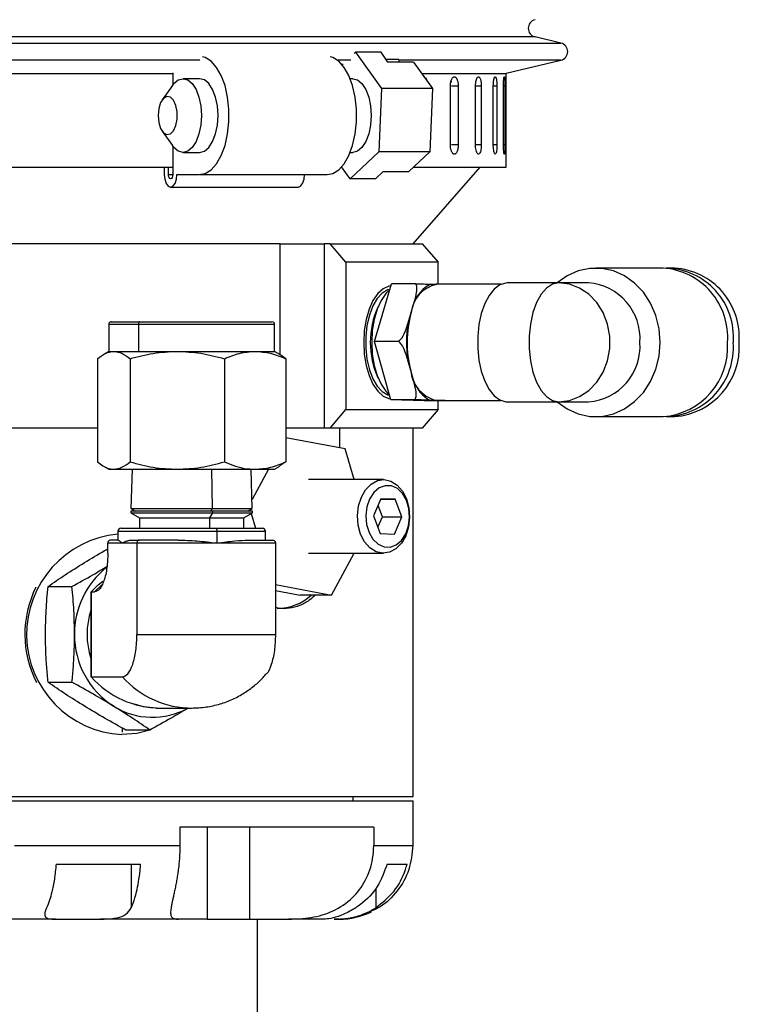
# Model space of a CAD drawing. Header units: inches. Extents: x 1.8 to 31.6, y 1.3 to 21.4.
# Tile 61 of 65: x 28.5 to 31, y 10.3 to 13.6. Entities that reach past the tile are written whole.
import ezdxf

# ---------------------------------------------------------------- set-up
doc = ezdxf.new("R2010")
doc.units = ezdxf.units.IN
doc.header["$MEASUREMENT"] = 0

msp = doc.modelspace()

# ---------------------------------------------------------------- linework, layer by layer
at = {"color": 7, "linetype": 'Continuous', "lineweight": 25}
for p, q in [((26.3748, 13.5371), (30.3783, 13.5371)), ((30.2905, 13.5579), (27.316, 13.5579)), ((30.3783, 13.5371), (30.2905, 13.5579)), ((29.6766, 13.5011), (29.6815, 13.5057)), ((29.6815, 13.5057), (29.7697, 13.3824)), ((29.7681, 13.5057), (29.6815, 13.5057)), ((29.7917, 13.4726), (29.7681, 13.5057)), ((29.1533, 13.4787), (27.2673, 13.4787)), ((29.6653, 13.4787), (29.6204, 13.4787)), ((29.6364, 13.4635), (29.6401, 13.467)), ((29.8285, 13.4812), (29.7856, 13.4812)), ((29.8783, 13.4726), (29.7917, 13.4726)), ((29.8285, 13.4812), (29.8281, 13.4726)), ((30.3783, 13.4787), (29.8284, 13.4787)), ((29.8783, 13.4726), (29.9429, 13.3824)), ((30.1921, 13.4346), (30.3783, 13.4787)), ((26.5628, 13.4342), (29.0613, 13.4342)), ((29.0613, 13.4355), (29.0613, 13.3947)), ((29.9058, 13.4342), (30.1903, 13.4342)), ((30.1921, 13.1162), (30.1921, 13.4346)), ((29.0602, 13.3933), (29.0256, 13.3443)), ((29.1526, 13.4162), (29.0963, 13.4162)), ((29.6722, 13.4162), (29.6637, 13.4162)), ((30.0084, 13.405), (30.0061, 13.405)), ((29.7697, 13.3824), (29.7604, 13.168)), ((29.9429, 13.3824), (29.7697, 13.3824)), ((29.9429, 13.3824), (29.9336, 13.168)), ((30.0033, 13.1912), (30.0033, 13.3912)), ((30.0299, 13.3912), (30.0074, 13.3912)), ((30.0299, 13.3912), (30.0299, 13.1912)), ((30.0886, 13.1912), (30.0886, 13.3912)), ((30.1082, 13.3912), (30.0886, 13.3912)), ((30.1082, 13.3912), (30.1082, 13.1912)), ((30.1489, 13.1912), (30.1489, 13.3912)), ((30.1613, 13.3912), (30.1489, 13.3912)), ((30.1613, 13.3912), (30.1613, 13.1912)), ((30.1834, 13.1912), (30.1834, 13.3912)), ((30.1884, 13.3912), (30.1834, 13.3912)), ((30.1884, 13.3912), (30.1884, 13.1912)), ((29.0256, 13.2382), (29.0602, 13.1892)), ((29.0613, 13.1877), (29.0613, 13.0913)), ((29.0963, 13.1662), (29.1526, 13.1662)), ((29.7604, 13.168), (29.6629, 13.0768)), ((29.6637, 13.1662), (29.6722, 13.1662)), ((29.9336, 13.168), (29.7604, 13.168)), ((29.9336, 13.168), (29.8623, 13.1012)), ((30.0299, 13.1912), (30.0074, 13.1912)), ((30.1082, 13.1912), (30.0886, 13.1912)), ((30.1613, 13.1912), (30.1489, 13.1912)), ((30.1884, 13.1912), (30.1834, 13.1912)), ((26.5611, 13.1162), (29.0613, 13.1162)), ((29.0326, 13.1162), (29.0326, 13.0913)), ((29.0467, 13.0913), (29.0467, 13.1162)), ((29.6629, 13.0768), (29.6344, 13.1166)), ((29.7495, 13.0768), (29.7757, 13.1012)), ((29.7757, 13.1012), (29.8623, 13.1012)), ((29.8766, 12.8562), (30.1046, 13.1162)), ((29.8783, 13.1162), (30.1921, 13.1162)), ((29.0467, 13.0913), (29.0613, 13.0913)), ((29.0754, 13.0913), (29.1503, 13.0913)), ((29.1526, 13.0912), (29.5856, 13.0912)), ((29.7495, 13.0768), (29.6629, 13.0768)), ((29.054, 13.0484), (29.487, 13.0484)), ((29.4257, 12.8562), (28.262, 12.8562)), ((29.4257, 12.8562), (29.5756, 12.8562)), ((29.4257, 12.4793), (29.4257, 12.8562)), ((29.5756, 12.8562), (29.5756, 12.2312)), ((29.5951, 12.8562), (29.5756, 12.8562)), ((29.6492, 12.7937), (29.5951, 12.8562)), ((29.5951, 12.8562), (29.9076, 12.8562)), ((29.9076, 12.8562), (29.9617, 12.7937)), ((29.9617, 12.7937), (29.6492, 12.7937)), ((29.6492, 12.7937), (29.6492, 12.2937)), ((29.9617, 12.7186), (29.9617, 12.7937)), ((30.7253, 12.7737), (30.4969, 12.7737)), ((30.7646, 12.7737), (30.7449, 12.7737)), ((29.7458, 12.5251), (29.804, 12.7202)), ((29.8864, 12.7202), (29.804, 12.7202)), ((29.9359, 12.7192), (29.9556, 12.7186)), ((30.1746, 12.7186), (29.9549, 12.7186)), ((30.3708, 12.7233), (30.1963, 12.7233)), ((30.4717, 12.7233), (30.3708, 12.7233)), ((29.8704, 12.6226), (29.8808, 12.6578)), ((29.8599, 12.5875), (29.8704, 12.6226)), ((28.8443, 12.5838), (28.8443, 12.4912)), ((28.8443, 12.5838), (28.9448, 12.5838)), ((28.9448, 12.5838), (28.9448, 12.4912)), ((28.9448, 12.5838), (29.4068, 12.5838)), ((29.4068, 12.4912), (29.4068, 12.5838)), ((29.8281, 12.5251), (29.7458, 12.5251)), ((29.8011, 12.3266), (29.7458, 12.5251)), ((28.8058, 12.4661), (28.8058, 12.1163)), ((28.8443, 12.4912), (28.8263, 12.4808)), ((28.8443, 12.4912), (28.8613, 12.4912)), ((28.8613, 12.4912), (28.9448, 12.4912)), ((28.9168, 12.4661), (28.9168, 12.1163)), ((28.9448, 12.4912), (29.0767, 12.4912)), ((29.0767, 12.4912), (29.341, 12.4912)), ((29.2367, 12.4661), (29.2367, 12.1163)), ((29.341, 12.4912), (29.4068, 12.4912)), ((29.4249, 12.4808), (29.4068, 12.4912)), ((29.4454, 12.4661), (29.4245, 12.4801)), ((29.4454, 12.4661), (29.4454, 12.1163)), ((29.8689, 12.4258), (29.8589, 12.4615)), ((29.8789, 12.3901), (29.8689, 12.4258)), ((29.8835, 12.3266), (29.8011, 12.3266)), ((29.9148, 12.3232), (29.8011, 12.3266)), ((29.9534, 12.3249), (29.933, 12.3255)), ((29.9739, 12.3243), (29.9534, 12.3249)), ((29.9549, 12.3249), (30.1746, 12.3249)), ((29.5951, 12.2312), (29.6492, 12.2937)), ((29.6492, 12.2937), (29.9617, 12.2937)), ((29.9617, 12.2937), (29.9076, 12.2312)), ((29.9971, 12.3232), (29.9148, 12.3232)), ((29.9617, 12.2937), (29.9617, 12.3232)), ((30.1963, 12.3201), (30.3708, 12.3201)), ((30.3708, 12.3201), (30.4717, 12.3201)), ((30.4969, 12.2698), (30.7253, 12.2698)), ((30.7449, 12.2698), (30.7646, 12.2698)), ((28.8058, 12.2312), (28.262, 12.2312)), ((29.5756, 12.2312), (29.4454, 12.2312)), ((29.5951, 12.2312), (29.5756, 12.2312)), ((29.9076, 12.2312), (29.5951, 12.2312)), ((29.6271, 12.2312), (29.6271, 12.1638)), ((29.8766, 10.9812), (29.8766, 12.2312)), ((29.6464, 12.1602), (29.4454, 12.1977)), ((29.6768, 12.0562), (29.6464, 12.1602)), ((28.8263, 12.1016), (28.8443, 12.0912)), ((28.8443, 12.0912), (28.8613, 12.0912)), ((28.8613, 12.0912), (29.0767, 12.0912)), ((28.924, 12.0912), (28.9198, 11.958)), ((29.0767, 12.0912), (29.341, 12.0912)), ((29.196, 11.958), (29.1945, 12.0912)), ((29.3313, 11.958), (29.3272, 12.0912)), ((29.3861, 12.0912), (29.3304, 11.9887)), ((29.341, 12.0912), (29.4068, 12.0912)), ((29.4068, 12.0912), (29.4249, 12.1016)), ((29.4454, 12.1163), (29.4245, 12.1024)), ((29.7766, 12.0562), (29.5221, 12.0562)), ((29.7678, 11.9912), (29.7426, 11.9331)), ((29.816, 11.9894), (29.7678, 11.9912)), ((28.9198, 11.958), (28.935, 11.9492)), ((28.9198, 11.958), (29.196, 11.958)), ((29.1908, 11.9492), (29.196, 11.958)), ((29.196, 11.958), (29.3313, 11.958)), ((29.3162, 11.9492), (29.3313, 11.958)), ((29.7727, 11.9295), (29.7578, 11.9682)), ((29.767, 11.9894), (29.816, 11.9894)), ((29.839, 11.9295), (29.816, 11.9894)), ((28.9196, 11.9492), (28.9194, 11.943)), ((28.9194, 11.943), (28.9485, 11.9262)), ((28.9194, 11.943), (29.1961, 11.943)), ((29.196, 11.9492), (28.9196, 11.9492)), ((28.9485, 11.9262), (28.9485, 11.8912)), ((28.9485, 11.9262), (29.1862, 11.9262)), ((29.1961, 11.943), (29.1862, 11.9262)), ((29.1862, 11.9262), (29.1862, 11.8912)), ((29.1862, 11.9262), (29.3027, 11.9262)), ((29.196, 11.9492), (29.1961, 11.943)), ((29.3316, 11.9492), (29.196, 11.9492)), ((29.1961, 11.943), (29.3318, 11.943)), ((29.3027, 11.9262), (29.3318, 11.943)), ((29.3027, 11.8912), (29.3027, 11.9262)), ((29.3241, 11.9538), (29.3255, 11.9492)), ((29.3279, 11.9408), (29.3425, 11.8912)), ((29.3318, 11.943), (29.3316, 11.9492)), ((29.7426, 11.9331), (29.7656, 11.8731)), ((29.7574, 11.8943), (29.7727, 11.9295)), ((29.7727, 11.9295), (29.839, 11.9295)), ((29.8138, 11.8713), (29.839, 11.9295)), ((28.8756, 11.8812), (28.8756, 11.8512)), ((28.8756, 11.8812), (29.2111, 11.8812)), ((29.2111, 11.8812), (29.2111, 11.8412)), ((29.2111, 11.8812), (29.3756, 11.8812)), ((29.3756, 11.8512), (29.3756, 11.8812)), ((29.7656, 11.8731), (29.8138, 11.8713)), ((28.8413, 11.8062), (28.8413, 11.8412)), ((28.8413, 11.8412), (28.8907, 11.8412)), ((28.8761, 11.8512), (28.8521, 11.8512)), ((28.8907, 11.8412), (28.94, 11.8412)), ((28.924, 11.8512), (28.948, 11.8512)), ((28.94, 11.8412), (29.2111, 11.8412)), ((28.94, 11.8412), (28.94, 11.5312)), ((29.2111, 11.8412), (29.4099, 11.8412)), ((29.4099, 11.8412), (29.4099, 11.5312)), ((29.5221, 11.8062), (29.7766, 11.8062)), ((29.6001, 11.6645), (29.6771, 11.8062)), ((28.6384, 11.6936), (28.7197, 11.6936)), ((29.4099, 11.7), (29.6001, 11.6645)), ((28.784, 11.6757), (28.784, 11.5485)), ((28.7846, 11.6756), (28.7846, 11.5312)), ((28.7846, 11.6756), (28.7966, 11.6756)), ((29.4099, 11.6802), (29.4941, 11.6645)), ((29.6001, 11.6645), (29.4941, 11.6645)), ((28.7846, 11.5312), (28.7843, 11.5485)), ((28.7843, 11.5139), (28.7846, 11.5312)), ((28.7846, 11.5312), (28.7846, 11.3869)), ((28.94, 11.5312), (29.4099, 11.5312)), ((28.784, 11.5139), (28.784, 11.3868)), ((28.6384, 11.3688), (28.7197, 11.3688)), ((28.7846, 11.3869), (28.8907, 11.3869)), ((29.0059, 11.2812), (29.0196, 11.2812)), ((29.0196, 11.2812), (29.1256, 11.2812)), ((28.8902, 11.2134), (28.8896, 11.1997)), ((28.984, 11.2065), (28.9027, 11.2065)), ((26.8766, 10.9812), (29.8766, 10.9812)), ((26.8766, 10.9662), (29.8766, 10.9662)), ((29.6741, 10.9662), (29.6741, 10.9812)), ((29.8766, 10.8772), (29.8766, 10.9662)), ((29.0857, 10.8772), (29.0857, 10.8152)), ((29.7433, 10.8772), (29.0857, 10.8772)), ((29.1786, 10.8772), (29.1786, 10.5652)), ((29.3214, 10.8772), (29.3214, 10.5652)), ((29.7433, 10.8772), (29.7433, 10.8152)), ((29.8766, 10.8772), (29.8758, 10.8772)), ((29.8758, 10.8772), (29.8758, 10.8152)), ((28.5248, 10.8152), (29.0857, 10.8152)), ((29.7433, 10.8152), (29.8758, 10.8152)), ((28.6656, 10.7522), (28.9526, 10.7522)), ((28.9207, 10.7522), (28.9207, 10.6036)), ((29.7886, 10.7522), (29.8564, 10.7522)), ((29.7499, 10.6704), (29.7499, 10.6036)), ((28.6645, 10.5652), (28.3675, 10.5652)), ((28.6645, 10.5652), (28.8156, 10.5652)), ((29.0809, 10.5652), (28.8156, 10.5652)), ((29.1786, 10.5652), (29.0809, 10.5652)), ((29.1786, 10.5652), (29.3214, 10.5652)), ((29.3214, 10.5652), (29.4545, 10.5652)), ((29.3491, 10.2092), (29.3491, 10.5652)), ((29.5739, 10.5652), (29.4545, 10.5652)), ((29.6266, 10.5652), (29.6096, 10.5652))]:
    msp.add_line(p, q, dxfattribs=at)
at = {"color": 7, "linetype": 'Continuous', "lineweight": 25, "flags": 128}
for points in [[(29.1503, 13.0913), (29.1715, 13.0948), (29.1918, 13.1072), (29.2103, 13.1278), (29.2262, 13.1558), (29.2389, 13.1899), (29.2476, 13.2286), (29.2521, 13.27), (29.2521, 13.3124), (29.2476, 13.3539), (29.2389, 13.3925), (29.2262, 13.4266), (29.2103, 13.4546), (29.1918, 13.4753), (29.1715, 13.4876), (29.162, 13.4903)], [(29.5856, 13.0912), (29.6045, 13.0948), (29.6248, 13.1072), (29.6433, 13.1278), (29.6592, 13.1558), (29.6718, 13.1899), (29.6806, 13.2286), (29.6851, 13.27), (29.6851, 13.3124), (29.6806, 13.3539), (29.6718, 13.3925), (29.6592, 13.4266), (29.6433, 13.4546), (29.6248, 13.4753), (29.6045, 13.4876), (29.595, 13.4903)], [(29.0602, 13.3933), (29.0651, 13.3995), (29.0801, 13.412), (29.0963, 13.4162), (29.1125, 13.412), (29.1276, 13.3995), (29.1405, 13.3796), (29.1505, 13.3537), (29.1567, 13.3236), (29.1588, 13.2912), (29.1567, 13.2589), (29.1505, 13.2287), (29.1405, 13.2028), (29.1276, 13.183), (29.1125, 13.1705), (29.0963, 13.1662), (29.0801, 13.1705), (29.0651, 13.183), (29.0602, 13.1892)], [(29.2151, 13.2912), (29.213, 13.3236), (29.2068, 13.3537), (29.1968, 13.3796), (29.1839, 13.3995), (29.1688, 13.412), (29.1526, 13.4162)], [(29.6722, 13.4162), (29.6884, 13.412), (29.7035, 13.3995), (29.7164, 13.3796), (29.7263, 13.3537), (29.7326, 13.3236), (29.7347, 13.2912), (29.7326, 13.2589), (29.7263, 13.2287), (29.7164, 13.2028), (29.7035, 13.183), (29.6884, 13.1705), (29.6722, 13.1662)], [(29.0119, 13.2912), (29.0141, 13.2677), (29.0203, 13.2474), (29.0299, 13.233), (29.0414, 13.2265), (29.0533, 13.2287), (29.064, 13.2393), (29.072, 13.257), (29.0763, 13.2793), (29.0763, 13.3032), (29.072, 13.3254), (29.064, 13.3431), (29.0533, 13.3537), (29.0414, 13.3559), (29.0299, 13.3494), (29.0203, 13.335), (29.0141, 13.3147), (29.0119, 13.2912)], [(29.1526, 13.1662), (29.1688, 13.1705), (29.1839, 13.183), (29.1968, 13.2028), (29.2068, 13.2287), (29.213, 13.2589), (29.2151, 13.2912)], [(29.0326, 13.0913), (29.0342, 13.0749), (29.0388, 13.061), (29.0458, 13.0517), (29.054, 13.0484), (29.0622, 13.0517), (29.0692, 13.061), (29.0738, 13.0749), (29.0754, 13.0913)], [(29.0613, 13.0913), (29.0607, 13.0857), (29.0592, 13.081), (29.0568, 13.0778), (29.054, 13.0767), (29.0512, 13.0778), (29.0488, 13.081), (29.0473, 13.0857), (29.0467, 13.0913)], [(29.487, 13.0484), (29.4952, 13.0517), (29.5021, 13.061), (29.5068, 13.0749), (29.5084, 13.0913)], [(30.7151, 12.5217), (30.7114, 12.568), (30.7004, 12.6127), (30.6824, 12.6544), (30.6582, 12.6915), (30.6284, 12.7228), (30.5942, 12.7473), (30.5566, 12.7641), (30.517, 12.7726), (30.4768, 12.7726), (30.4372, 12.7641), (30.3997, 12.7473), (30.366, 12.7233)], [(29.8019, 12.7131), (29.7949, 12.7121), (29.7753, 12.7038), (29.757, 12.6875), (29.7408, 12.664), (29.7275, 12.6343), (29.7174, 12.5996), (29.7113, 12.5615), (29.7092, 12.5217), (29.7113, 12.4819), (29.7174, 12.4438), (29.7275, 12.4092), (29.7408, 12.3794), (29.757, 12.3559), (29.7753, 12.3396), (29.7949, 12.3313), (29.8, 12.3305)], [(29.8019, 12.7131), (29.7949, 12.7122), (29.7753, 12.7038), (29.757, 12.6876), (29.7408, 12.664), (29.7274, 12.6343), (29.7174, 12.5996), (29.7113, 12.5615), (29.7092, 12.5217), (29.7113, 12.4819), (29.7174, 12.4438), (29.7274, 12.4092), (29.7408, 12.3794), (29.757, 12.3559), (29.7753, 12.3396), (29.7949, 12.3313), (29.8, 12.3305)], [(29.7988, 12.7013), (29.7909, 12.6994), (29.7722, 12.689), (29.755, 12.6707), (29.7401, 12.6455), (29.7284, 12.6145), (29.7202, 12.5792), (29.716, 12.5412), (29.716, 12.5023), (29.7202, 12.4642), (29.7284, 12.4289), (29.7401, 12.3979), (29.755, 12.3727), (29.7722, 12.3545), (29.7909, 12.344), (29.7967, 12.3425)], [(29.7988, 12.7013), (29.7843, 12.6876), (29.7681, 12.664), (29.7547, 12.6343), (29.7447, 12.5996), (29.7385, 12.5615), (29.7364, 12.5217), (29.7385, 12.4819), (29.7447, 12.4438), (29.7547, 12.4092), (29.7681, 12.3794), (29.7843, 12.3559), (29.7962, 12.3442)], [(30.1963, 12.7233), (30.1912, 12.723), (30.171, 12.7169), (30.1519, 12.7027), (30.1346, 12.6811), (30.1198, 12.653), (30.1081, 12.6195), (30.1001, 12.5821), (30.096, 12.5421), (30.096, 12.5013), (30.1001, 12.4614), (30.1081, 12.4239), (30.1198, 12.3904), (30.1346, 12.3623), (30.1519, 12.3407), (30.171, 12.3266), (30.1912, 12.3204), (30.1963, 12.3201)], [(30.3708, 12.7233), (30.3499, 12.7189), (30.3298, 12.7059), (30.3116, 12.6848), (30.2959, 12.6566), (30.2835, 12.6225), (30.275, 12.584), (30.2706, 12.5428), (30.2706, 12.5006), (30.275, 12.4594), (30.2835, 12.4209), (30.2959, 12.3868), (30.3116, 12.3586), (30.3298, 12.3376), (30.3499, 12.3246), (30.3708, 12.3201)], [(30.3708, 12.3201), (30.4071, 12.3246), (30.4418, 12.3376), (30.4734, 12.3586), (30.5006, 12.3868), (30.522, 12.4209), (30.5369, 12.4594), (30.5444, 12.5006), (30.5444, 12.5428), (30.5369, 12.584), (30.522, 12.6225), (30.5006, 12.6566), (30.4734, 12.6848), (30.4418, 12.7059), (30.4071, 12.7189), (30.3708, 12.7233)], [(28.9496, 12.5912), (28.9486, 12.5911), (28.9477, 12.5907), (28.9469, 12.59), (28.9462, 12.5891), (28.9456, 12.5879), (28.9452, 12.5866), (28.9449, 12.5853), (28.9448, 12.5838)], [(30.366, 12.3201), (30.3997, 12.2962), (30.4372, 12.2794), (30.4768, 12.2708), (30.517, 12.2708), (30.5566, 12.2794), (30.5942, 12.2962), (30.6284, 12.3206), (30.6582, 12.352), (30.6824, 12.3891), (30.7004, 12.4307), (30.7114, 12.4754), (30.7151, 12.5217)], [(29.6883, 11.9345), (29.6919, 11.9668), (29.7013, 11.9966), (29.7158, 12.0219), (29.7345, 12.0411), (29.756, 12.0528), (29.779, 12.0562), (29.8018, 12.0511), (29.8228, 12.0378), (29.8408, 12.0172), (29.8543, 11.9908), (29.8626, 11.9603), (29.865, 11.9279), (29.8614, 11.8957), (29.852, 11.8659), (29.8374, 11.8405), (29.8188, 11.8213), (29.7972, 11.8097), (29.7743, 11.8063), (29.7515, 11.8114), (29.7304, 11.8247), (29.7125, 11.8452), (29.6989, 11.8716), (29.6907, 11.9021), (29.6883, 11.9345)], [(29.7165, 11.934), (29.719, 11.9043), (29.7273, 11.8768), (29.7407, 11.8537), (29.7581, 11.8369), (29.7782, 11.8277), (29.7994, 11.8269), (29.8198, 11.8346), (29.8379, 11.8501), (29.8521, 11.8721), (29.8614, 11.899), (29.865, 11.9284), (29.8625, 11.9581), (29.8543, 11.9856), (29.8409, 12.0087), (29.8234, 12.0255), (29.8033, 12.0347), (29.7822, 12.0355), (29.7617, 12.0279), (29.7437, 12.0124), (29.7294, 11.9903), (29.7201, 11.9635), (29.7165, 11.934)], [(29.2077, 11.8912), (29.2083, 11.891), (29.209, 11.8905), (29.2096, 11.8895), (29.2101, 11.8883), (29.2105, 11.8868), (29.2108, 11.885), (29.211, 11.8832), (29.2111, 11.8812)], [(28.7846, 11.6756), (28.8086, 11.6993), (28.8238, 11.7121)], [(28.8208, 11.6996), (28.8206, 11.6993), (28.7966, 11.6756)], [(29.0059, 11.2812), (28.9627, 11.2855), (28.932, 11.2939)], [(28.9838, 11.2065), (28.9392, 11.1954), (28.8892, 11.1912)]]:
    msp.add_lwpolyline(points, dxfattribs=at)
at = {"color": 7, "linetype": 'Continuous', "lineweight": 25}
for centre, radius, start, end in [((30.2974, 13.5871), 0.03, 103.3212, 256.6788), ((30.3714, 13.5079), 0.03, 283.3212, 76.6788), ((30.709, 12.5391), 0.2351, 355.7595, 86.0273), ((30.73, 12.5396), 0.2339, 355.6148, 88.739), ((30.7483, 12.5391), 0.2351, 355.7595, 86.0273), ((29.9802, 12.6106), 0.1105, 102.4997, 173.7661), ((29.9864, 12.6185), 0.1126, 116.658, 159.6078), ((30.4577, 12.5347), 0.1891, 356.0497, 85.7371), ((30.023, 12.5217), 0.2913, 155.7019, 204.2981), ((30.2269, 12.5216), 0.3706, 164.1781, 194.9791), ((28.8517, 12.5838), 0.00741, 90, 180), ((29.3994, 12.5838), 0.00741, 0, 90), ((30.2475, 12.5217), 0.3932, 170.3593, 188.7979), ((30.4577, 12.5087), 0.1891, 274.2629, 3.9503), ((30.7074, 12.5057), 0.2366, 274.3314, 3.8818), ((30.7284, 12.5052), 0.2353, 271.6289, 4.0173), ((30.7468, 12.5057), 0.2366, 274.3314, 3.8818), ((29.9853, 12.4375), 0.117, 185.7099, 254.1714), ((29.9919, 12.4298), 0.1198, 199.3575, 240.5239), ((28.8856, 11.8812), 0.01, 90, 180), ((29.3656, 11.8812), 0.01, 0, 90), ((28.9066, 11.5316), 0.3408, 95.2309, 267.061), ((29.0149, 11.5339), 0.2866, 128.7045, 180.5297), ((28.9184, 11.5312), 0.3587, 153.5079, 206.9937), ((29.4128, 11.7945), 0.1758, 271.0442, 312.3108), ((29.0357, 11.5312), 0.2648, 161.9029, 198.0971), ((29.0131, 11.5281), 0.2848, 179.3756, 237.5869), ((29.0215, 11.5996), 0.3184, 221.9259, 269.6452), ((29.1272, 11.5988), 0.3176, 221.8644, 270.1276), ((28.9926, 11.5007), 0.2507, 238.201, 298.8897), ((29.6266, 10.8152), 0.25, 270, 295.9836)]:
    msp.add_arc(centre, radius, start, end, dxfattribs=at)
for points, knots in [([(29.9151, 13.4212), (29.9153, 13.4211), (29.9164, 13.4208), (29.9183, 13.4192), (29.9207, 13.4166), (29.9228, 13.4131), (29.9242, 13.41), (29.9248, 13.408), (29.925, 13.4074)], [0, 0, 0, 0, 0.047351, 0.268185, 0.482807, 0.703652, 0.918302, 1, 1, 1, 1]), ([(30.0033, 13.3912), (30.0034, 13.3929), (30.0034, 13.3964), (30.004, 13.4015), (30.005, 13.4063), (30.0063, 13.4106), (30.0079, 13.4145), (30.0097, 13.4176), (30.0117, 13.42), (30.0139, 13.4216), (30.0161, 13.4223), (30.0184, 13.4222), (30.0206, 13.4211), (30.0226, 13.4192), (30.0245, 13.4165), (30.0262, 13.4132), (30.0276, 13.4091), (30.0287, 13.4046), (30.0295, 13.3997), (30.0298, 13.3952), (30.0299, 13.3923), (30.0299, 13.3912)], [0, 0, 0, 0, 0.05292, 0.107375, 0.160295, 0.214749, 0.267674, 0.322133, 0.375061, 0.429523, 0.482446, 0.536903, 0.58982, 0.644272, 0.697192, 0.751646, 0.804573, 0.859035, 0.911961, 0.966423, 1, 1, 1, 1]), ([(30.0886, 13.3912), (30.0886, 13.3929), (30.0887, 13.3964), (30.0891, 13.4015), (30.0899, 13.4063), (30.0908, 13.4106), (30.092, 13.4145), (30.0934, 13.4176), (30.0949, 13.42), (30.0965, 13.4216), (30.0982, 13.4223), (30.0998, 13.4222), (30.1014, 13.4211), (30.1029, 13.4192), (30.1043, 13.4165), (30.1056, 13.4132), (30.1066, 13.4091), (30.1074, 13.4046), (30.1079, 13.3997), (30.1082, 13.3952), (30.1082, 13.3923), (30.1082, 13.3912)], [0, 0, 0, 0, 0.05292, 0.107375, 0.160295, 0.214749, 0.267674, 0.322133, 0.375061, 0.429523, 0.482446, 0.536903, 0.58982, 0.644272, 0.697192, 0.751646, 0.804573, 0.859035, 0.911961, 0.966423, 1, 1, 1, 1]), ([(30.1489, 13.3912), (30.149, 13.3929), (30.149, 13.3964), (30.1493, 13.4015), (30.1498, 13.4063), (30.1504, 13.4106), (30.1511, 13.4145), (30.152, 13.4176), (30.153, 13.42), (30.154, 13.4216), (30.1551, 13.4223), (30.1561, 13.4222), (30.1571, 13.4211), (30.1581, 13.4192), (30.1589, 13.4165), (30.1597, 13.4132), (30.1603, 13.4091), (30.1608, 13.4046), (30.1612, 13.3997), (30.1613, 13.3952), (30.1613, 13.3923), (30.1613, 13.3912)], [0, 0, 0, 0, 0.05292, 0.107375, 0.160295, 0.214749, 0.267674, 0.322133, 0.375061, 0.429523, 0.482446, 0.536903, 0.58982, 0.644272, 0.697192, 0.751646, 0.804573, 0.859035, 0.911961, 0.966423, 1, 1, 1, 1]), ([(30.1834, 13.3912), (30.1834, 13.3921), (30.1834, 13.3938), (30.1835, 13.3964), (30.1835, 13.3989), (30.1836, 13.4015), (30.1837, 13.4047), (30.1839, 13.4078), (30.1841, 13.4106), (30.1843, 13.4132), (30.1845, 13.4155), (30.1848, 13.4175), (30.185, 13.4188), (30.1852, 13.4199), (30.1854, 13.4208), (30.1856, 13.4215), (30.1859, 13.4221), (30.1862, 13.4223), (30.1865, 13.4221), (30.1867, 13.4215), (30.187, 13.4205), (30.1872, 13.4191), (30.1874, 13.4175), (30.1876, 13.4154), (30.1878, 13.4131), (30.1879, 13.4111), (30.188, 13.4091), (30.1881, 13.4069), (30.1882, 13.4045), (30.1883, 13.4021), (30.1883, 13.3997), (30.1884, 13.3971), (30.1884, 13.3943), (30.1884, 13.3923), (30.1884, 13.3912)], [0, 0, 0, 0, 0.026375, 0.052933, 0.080068, 0.107403, 0.133778, 0.187424, 0.214759, 0.241136, 0.294786, 0.322124, 0.348503, 0.375064, 0.402204, 0.429543, 0.455919, 0.509568, 0.536904, 0.563278, 0.616921, 0.644254, 0.670629, 0.724275, 0.75161, 0.777988, 0.804549, 0.831688, 0.859027, 0.885405, 0.911966, 0.939105, 0.966444, 1, 1, 1, 1]), ([(30.0299, 13.1912), (30.0299, 13.1895), (30.0298, 13.186), (30.0292, 13.181), (30.0283, 13.1761), (30.0271, 13.1718), (30.0256, 13.168), (30.0239, 13.1648), (30.0219, 13.1624), (30.0198, 13.1608), (30.0176, 13.1601), (30.0153, 13.1603), (30.0131, 13.1613), (30.011, 13.1632), (30.009, 13.1659), (30.0073, 13.1693), (30.0058, 13.1733), (30.0046, 13.1778), (30.0038, 13.1828), (30.0034, 13.1873), (30.0033, 13.1901), (30.0033, 13.1912)], [0, 0, 0, 0, 0.05292, 0.107375, 0.160295, 0.214749, 0.267674, 0.322133, 0.375061, 0.429523, 0.482446, 0.536903, 0.58982, 0.644272, 0.697192, 0.751646, 0.804573, 0.859035, 0.911961, 0.966423, 1, 1, 1, 1]), ([(30.1082, 13.1912), (30.1081, 13.1877), (30.1079, 13.1808), (30.1063, 13.1715), (30.1039, 13.1644), (30.1009, 13.1604), (30.0975, 13.1598), (30.0943, 13.1628), (30.0914, 13.169), (30.0894, 13.1777), (30.0887, 13.1856), (30.0886, 13.1901), (30.0886, 13.1912)], [0, 0, 0, 0, 0.107362, 0.214723, 0.322094, 0.429472, 0.536839, 0.644195, 0.751556, 0.858932, 0.966307, 1, 1, 1, 1]), ([(30.1613, 13.1912), (30.1613, 13.1877), (30.1612, 13.1808), (30.1602, 13.1715), (30.1587, 13.1644), (30.1568, 13.1604), (30.1547, 13.1598), (30.1526, 13.1628), (30.1508, 13.169), (30.1495, 13.1777), (30.149, 13.1856), (30.149, 13.1901), (30.1489, 13.1912)], [0, 0, 0, 0, 0.1073618, 0.2147232, 0.3220944, 0.429472, 0.536839, 0.6441948, 0.7515565, 0.8589318, 0.9663073, 1, 1, 1, 1]), ([(30.1884, 13.1912), (30.1884, 13.1895), (30.1884, 13.186), (30.1883, 13.181), (30.1882, 13.1761), (30.188, 13.1718), (30.1877, 13.168), (30.1874, 13.1648), (30.1871, 13.1624), (30.1867, 13.1608), (30.1863, 13.1601), (30.1859, 13.1603), (30.1855, 13.1613), (30.185, 13.1632), (30.1846, 13.1659), (30.1843, 13.1693), (30.184, 13.1733), (30.1837, 13.1778), (30.1835, 13.1828), (30.1834, 13.1873), (30.1834, 13.1901), (30.1834, 13.1912)], [0, 0, 0, 0, 0.05292, 0.107375, 0.160295, 0.214749, 0.267674, 0.322133, 0.375061, 0.429523, 0.482446, 0.536903, 0.58982, 0.644272, 0.697192, 0.751646, 0.804573, 0.859035, 0.911961, 0.966423, 1, 1, 1, 1]), ([(29.8808, 12.6578), (29.8812, 12.6589), (29.8845, 12.6701), (29.889, 12.6875), (29.8909, 12.708), (29.8877, 12.7168), (29.8864, 12.7202)], [0, 0, 0, 0, 0.052873, 0.517957, 0.809655, 1, 1, 1, 1]), ([(29.8864, 12.7202), (29.891, 12.7202), (29.9009, 12.72), (29.9126, 12.7198), (29.9245, 12.7195), (29.9317, 12.7193), (29.9359, 12.7192)], [0, 0, 0, 0, 0.20409, 0.435698, 0.673787, 1, 1, 1, 1]), ([(28.8532, 12.5912), (28.8528, 12.5912), (28.8517, 12.5912), (28.8619, 12.5912), (28.8827, 12.5912), (28.9122, 12.5912), (28.9373, 12.5912), (28.9496, 12.5912)], [0, 0, 0, 0, 0.099957, 0.336415, 0.567959, 0.790261, 1, 1, 1, 1]), ([(28.9496, 12.5912), (28.9629, 12.5912), (28.9905, 12.5912), (29.0393, 12.5912), (29.0932, 12.5912), (29.1496, 12.5912), (29.205, 12.5912), (29.256, 12.5912), (29.3001, 12.5912), (29.3365, 12.5912), (29.3659, 12.5912), (29.387, 12.5912), (29.3987, 12.5912), (29.3982, 12.5912), (29.398, 12.5912)], [0, 0, 0, 0, 0.080663, 0.166159, 0.255208, 0.346148, 0.437087, 0.526136, 0.611632, 0.692295, 0.772959, 0.858454, 0.947503, 1, 1, 1, 1]), ([(29.8281, 12.5251), (29.8317, 12.5288), (29.8433, 12.5411), (29.8523, 12.5634), (29.8577, 12.5805), (29.8599, 12.5875)], [0, 0, 0, 0, 0.204336, 0.673302, 1, 1, 1, 1]), ([(29.8589, 12.4615), (29.8586, 12.4627), (29.8554, 12.4741), (29.8497, 12.4918), (29.8397, 12.5127), (29.8314, 12.5216), (29.8281, 12.5251)], [0, 0, 0, 0, 0.052873, 0.517957, 0.809655, 1, 1, 1, 1]), ([(28.8058, 12.4661), (28.8148, 12.4731), (28.833, 12.4873), (28.8518, 12.4899), (28.8613, 12.4912)], [0, 0, 0, 0, 0.495458, 1, 1, 1, 1]), ([(28.8613, 12.4912), (28.8706, 12.49), (28.8894, 12.4874), (28.9076, 12.4732), (28.9168, 12.4661)], [0, 0, 0, 0, 0.494511, 1, 1, 1, 1]), ([(28.9168, 12.4661), (28.9428, 12.4731), (28.9952, 12.4873), (29.0494, 12.4899), (29.0767, 12.4912)], [0, 0, 0, 0, 0.495458, 1, 1, 1, 1]), ([(29.0767, 12.4912), (29.1035, 12.49), (29.1577, 12.4874), (29.2102, 12.4732), (29.2367, 12.4661)], [0, 0, 0, 0, 0.494511, 1, 1, 1, 1]), ([(29.2367, 12.4661), (29.2536, 12.4731), (29.2878, 12.4873), (29.3232, 12.4899), (29.341, 12.4912)], [0, 0, 0, 0, 0.495458, 1, 1, 1, 1]), ([(29.341, 12.4912), (29.3585, 12.49), (29.3939, 12.4874), (29.4281, 12.4732), (29.4454, 12.4661)], [0, 0, 0, 0, 0.494511, 1, 1, 1, 1]), ([(29.8835, 12.3266), (29.8849, 12.3304), (29.8894, 12.3429), (29.8853, 12.3656), (29.8808, 12.3829), (29.8789, 12.3901)], [0, 0, 0, 0, 0.204336, 0.673302, 1, 1, 1, 1]), ([(29.933, 12.3255), (29.9323, 12.3255), (29.9258, 12.3257), (29.9149, 12.326), (29.8987, 12.3264), (29.8878, 12.3265), (29.8835, 12.3266)], [0, 0, 0, 0, 0.0529774, 0.5180364, 0.8097199, 1, 1, 1, 1]), ([(29.9971, 12.3232), (29.9974, 12.3233), (29.9982, 12.3235), (29.9875, 12.3239), (29.9778, 12.3242), (29.9739, 12.3243)], [0, 0, 0, 0, 0.204356, 0.673363, 1, 1, 1, 1]), ([(28.8058, 12.1163), (28.8117, 12.1116), (28.8207, 12.1045), (28.8329, 12.0979), (28.8454, 12.0927), (28.8549, 12.0918), (28.8613, 12.0912)], [0, 0, 0, 0, 0.329812, 0.495383, 0.659853, 1, 1, 1, 1]), ([(28.8613, 12.0912), (28.8706, 12.0925), (28.8894, 12.095), (28.9076, 12.1092), (28.9168, 12.1163)], [0, 0, 0, 0, 0.494511, 1, 1, 1, 1]), ([(28.9168, 12.1163), (28.9428, 12.1093), (28.9952, 12.0951), (29.0494, 12.0925), (29.0767, 12.0912)], [0, 0, 0, 0, 0.495458, 1, 1, 1, 1]), ([(29.0767, 12.0912), (29.1035, 12.0925), (29.1577, 12.095), (29.2102, 12.1092), (29.2367, 12.1163)], [0, 0, 0, 0, 0.494511, 1, 1, 1, 1]), ([(29.2367, 12.1163), (29.2479, 12.1116), (29.2648, 12.1045), (29.2877, 12.0979), (29.3112, 12.0927), (29.329, 12.0918), (29.341, 12.0912)], [0, 0, 0, 0, 0.329812, 0.495383, 0.659853, 1, 1, 1, 1]), ([(29.341, 12.0912), (29.3585, 12.0925), (29.3939, 12.095), (29.4281, 12.1092), (29.4454, 12.1163)], [0, 0, 0, 0, 0.494511, 1, 1, 1, 1]), ([(28.8861, 11.8912), (28.8865, 11.8912), (28.8874, 11.8912), (28.8989, 11.8912), (28.9179, 11.8912), (28.9454, 11.8912), (28.981, 11.8912), (29.0234, 11.8912), (29.0702, 11.8912), (29.1182, 11.8912), (29.1648, 11.8912), (29.1936, 11.8912), (29.2077, 11.8912)], [0, 0, 0, 0, 0.0865354, 0.1818616, 0.2771879, 0.3782241, 0.4834608, 0.5909308, 0.6984008, 0.8036375, 0.9046738, 1, 1, 1, 1]), ([(29.2077, 11.8912), (29.2212, 11.8912), (29.2489, 11.8912), (29.2864, 11.8912), (29.3193, 11.8912), (29.3445, 11.8912), (29.3613, 11.8912), (29.3641, 11.8912), (29.3655, 11.8912)], [0, 0, 0, 0, 0.153313, 0.315809, 0.485061, 0.657905, 0.830748, 1, 1, 1, 1]), ([(28.8521, 11.8512), (28.8512, 11.8512), (28.8497, 11.8511), (28.8471, 11.8502), (28.8448, 11.8488), (28.8431, 11.8469), (28.842, 11.8451), (28.8414, 11.8432), (28.8413, 11.8419), (28.8413, 11.8412)], [0, 0, 0, 0, 0.155399, 0.290739, 0.500767, 0.633003, 0.759875, 0.881983, 1, 1, 1, 1]), ([(28.8761, 11.8512), (28.8768, 11.8509), (28.8782, 11.8502), (28.8829, 11.8461), (28.8879, 11.8429), (28.8907, 11.8412)], [0, 0, 0, 0, 0.310131, 0.626614, 1, 1, 1, 1]), ([(28.8907, 11.8412), (28.8939, 11.8429), (28.8999, 11.8461), (28.9112, 11.8502), (28.9198, 11.8509), (28.924, 11.8512)], [0, 0, 0, 0, 0.3733693, 0.6898619, 1, 1, 1, 1]), ([(28.948, 11.8512), (28.9474, 11.8512), (28.9462, 11.8511), (28.9443, 11.8502), (28.9427, 11.8488), (28.9414, 11.8469), (28.9406, 11.8451), (28.9401, 11.8432), (28.9401, 11.8419), (28.94, 11.8412)], [0, 0, 0, 0, 0.155424, 0.290772, 0.500767, 0.633018, 0.759895, 0.881997, 1, 1, 1, 1]), ([(29.0795, 11.8512), (29.101, 11.8505), (29.1341, 11.8493), (29.1783, 11.8449), (29.2001, 11.8424), (29.2111, 11.8412)], [0, 0, 0, 0, 0.48321, 0.7412599, 1, 1, 1, 1]), ([(29.2111, 11.8412), (29.2322, 11.8438), (29.2731, 11.8488), (29.3039, 11.8504), (29.3188, 11.8512)], [0, 0, 0, 0, 0.516199, 1, 1, 1, 1]), ([(29.3991, 11.8512), (29.3999, 11.8512), (29.4015, 11.8511), (29.4041, 11.8502), (29.4063, 11.8488), (29.4081, 11.8469), (29.4091, 11.8451), (29.4098, 11.8432), (29.4098, 11.8419), (29.4099, 11.8412)], [0, 0, 0, 0, 0.155399, 0.290739, 0.500767, 0.633003, 0.759875, 0.881983, 1, 1, 1, 1]), ([(28.762, 11.7748), (28.7844, 11.7884), (28.8103, 11.8042), (28.8376, 11.8195), (28.8413, 11.8215)], [0, 0, 0, 0, 0.8656718, 1, 1, 1, 1]), ([(28.8413, 11.8062), (28.8407, 11.7898), (28.8398, 11.7644), (28.8342, 11.734), (28.8284, 11.7132), (28.8213, 11.6963), (28.8109, 11.68), (28.8022, 11.6773), (28.7966, 11.6756)], [0, 0, 0, 0, 0.239443, 0.36967, 0.5, 0.630227, 0.760557, 1, 1, 1, 1]), ([(28.6384, 11.6936), (28.6575, 11.7068), (28.6959, 11.7334), (28.7398, 11.7609), (28.762, 11.7748)], [0, 0, 0, 0, 0.495458, 1, 1, 1, 1]), ([(28.7197, 11.6936), (28.7436, 11.7068), (28.7842, 11.7291), (28.8226, 11.7522), (28.8384, 11.7617)], [0, 0, 0, 0, 0.589602, 1, 1, 1, 1]), ([(28.6298, 11.5312), (28.6302, 11.5584), (28.6311, 11.6134), (28.636, 11.6667), (28.6384, 11.6936)], [0, 0, 0, 0, 0.494511, 1, 1, 1, 1]), ([(28.7283, 11.5312), (28.7279, 11.5584), (28.727, 11.6134), (28.7222, 11.6667), (28.7197, 11.6936)], [0, 0, 0, 0, 0.494511, 1, 1, 1, 1]), ([(29.5448, 11.6645), (29.5382, 11.6583), (29.5221, 11.6429), (29.4923, 11.6276), (29.4568, 11.6189), (29.4289, 11.6172), (29.413, 11.6211), (29.4099, 11.6219)], [0, 0, 0, 0, 0.1754143, 0.4313184, 0.6839161, 0.9365053, 1, 1, 1, 1]), ([(28.6384, 11.3688), (28.6368, 11.3863), (28.6344, 11.4126), (28.6321, 11.4483), (28.6303, 11.4848), (28.63, 11.5125), (28.6298, 11.5312)], [0, 0, 0, 0, 0.329812, 0.495383, 0.659853, 1, 1, 1, 1]), ([(28.7197, 11.3688), (28.7213, 11.3863), (28.7238, 11.4126), (28.726, 11.4483), (28.7278, 11.4848), (28.7281, 11.5125), (28.7283, 11.5312)], [0, 0, 0, 0, 0.3298121, 0.4953835, 0.6598535, 1, 1, 1, 1]), ([(29.4099, 11.5312), (29.4091, 11.5122), (29.4077, 11.4741), (29.3961, 11.4281), (29.3855, 11.4013), (29.3791, 11.3977), (29.3789, 11.3976)], [0, 0, 0, 0, 0.330413, 0.660825, 0.991238, 1, 1, 1, 1]), ([(29.1256, 11.2812), (29.1421, 11.2819), (29.1747, 11.2833), (29.2217, 11.2941), (29.265, 11.3103), (29.3042, 11.3314), (29.3385, 11.3565), (29.3633, 11.3788), (29.3752, 11.3935), (29.3786, 11.3978)], [0, 0, 0, 0, 0.172, 0.338447, 0.498611, 0.652731, 0.800707, 0.942073, 1, 1, 1, 1]), ([(28.762, 11.2877), (28.7402, 11.3013), (28.6963, 11.3288), (28.6579, 11.3554), (28.6384, 11.3688)], [0, 0, 0, 0, 0.494511, 1, 1, 1, 1]), ([(28.8605, 11.2877), (28.8379, 11.3013), (28.7922, 11.3288), (28.7441, 11.3554), (28.7197, 11.3688)], [0, 0, 0, 0, 0.494511, 1, 1, 1, 1]), ([(28.9027, 11.2065), (28.8788, 11.2196), (28.8307, 11.2463), (28.785, 11.2738), (28.762, 11.2877)], [0, 0, 0, 0, 0.495458, 1, 1, 1, 1]), ([(28.984, 11.2065), (28.965, 11.2196), (28.9265, 11.2463), (28.8826, 11.2738), (28.8605, 11.2877)], [0, 0, 0, 0, 0.495458, 1, 1, 1, 1]), ([(29.1139, 11.2812), (29.0949, 11.2698), (29.0528, 11.2444), (29.0084, 11.2199), (28.984, 11.2065)], [0, 0, 0, 0, 0.45155, 1, 1, 1, 1]), ([(29.0857, 10.8152), (29.0856, 10.8084), (29.0855, 10.7947), (29.0844, 10.7742), (29.0827, 10.7536), (29.0805, 10.7336), (29.0777, 10.7143), (29.0746, 10.6957), (29.0712, 10.6778), (29.0677, 10.661), (29.0643, 10.6457), (29.0612, 10.6317), (29.0585, 10.6188), (29.0563, 10.6076), (29.0549, 10.5981), (29.0542, 10.5901), (29.0543, 10.5833), (29.0552, 10.5777), (29.0571, 10.5733), (29.06, 10.57), (29.0638, 10.5677), (29.0686, 10.5662), (29.0742, 10.5653), (29.0787, 10.5653), (29.0809, 10.5652)], [0, 0, 0, 0, 0.046773, 0.093866, 0.141967, 0.19042, 0.237198, 0.284309, 0.332491, 0.381058, 0.426598, 0.472488, 0.519521, 0.566966, 0.609525, 0.652389, 0.696183, 0.740285, 0.783228, 0.826415, 0.870287, 0.914365, 0.957108, 1, 1, 1, 1]), ([(29.4545, 10.5652), (29.4797, 10.566), (29.5293, 10.5675), (29.6071, 10.5899), (29.6725, 10.6337), (29.7187, 10.696), (29.7405, 10.7592), (29.7426, 10.8003), (29.7433, 10.8152)], [0, 0, 0, 0, 0.18567, 0.366021, 0.546938, 0.717636, 0.897204, 1, 1, 1, 1]), ([(29.8758, 10.8152), (29.8731, 10.7874), (29.8678, 10.7317), (29.8262, 10.6592), (29.7774, 10.611), (29.7452, 10.597), (29.735, 10.5925)], [0, 0, 0, 0, 0.291154, 0.582553, 0.866594, 1, 1, 1, 1]), ([(28.6656, 10.7522), (28.6639, 10.7347), (28.6606, 10.7008), (28.6504, 10.6474), (28.6401, 10.6203), (28.6337, 10.6036)], [0, 0, 0, 0, 0.293926, 0.567747, 1, 1, 1, 1]), ([(28.9207, 10.6036), (28.923, 10.6089), (28.9296, 10.6241), (28.941, 10.6634), (28.949, 10.7107), (28.9519, 10.7448), (28.9526, 10.7522)], [0, 0, 0, 0, 0.1493297, 0.4334481, 0.8777549, 1, 1, 1, 1]), ([(29.7886, 10.7522), (29.7791, 10.7258), (29.7601, 10.673), (29.7159, 10.6266), (29.6877, 10.6074), (29.6821, 10.6036)], [0, 0, 0, 0, 0.445363, 0.890714, 1, 1, 1, 1]), ([(29.7499, 10.6036), (29.7717, 10.6209), (29.8153, 10.6554), (29.8452, 10.7125), (29.8546, 10.7458), (29.8564, 10.7522)], [0, 0, 0, 0, 0.446818, 0.893763, 1, 1, 1, 1]), ([(28.6337, 10.6036), (28.632, 10.5996), (28.6284, 10.5913), (28.6267, 10.5817), (28.6282, 10.5741), (28.6334, 10.5693), (28.642, 10.5665), (28.6511, 10.5655), (28.659, 10.5652), (28.6626, 10.5652), (28.6645, 10.5652)], [0, 0, 0, 0, 0.150195, 0.304289, 0.454672, 0.610116, 0.750108, 0.893969, 0.946894, 1, 1, 1, 1]), ([(28.8156, 10.5652), (28.8201, 10.5652), (28.8406, 10.5654), (28.873, 10.5682), (28.9054, 10.5803), (28.9155, 10.5958), (28.9207, 10.6036)], [0, 0, 0, 0, 0.088211, 0.402795, 0.696118, 1, 1, 1, 1]), ([(29.6821, 10.6036), (29.6685, 10.5958), (29.6413, 10.58), (29.6044, 10.5684), (29.5832, 10.5654), (29.5759, 10.5653), (29.5739, 10.5652)], [0, 0, 0, 0, 0.304232, 0.609795, 0.893625, 1, 1, 1, 1]), ([(29.6096, 10.5652), (29.613, 10.5652), (29.6224, 10.5653), (29.6401, 10.5664), (29.662, 10.5693), (29.6847, 10.5744), (29.707, 10.5817), (29.7293, 10.5913), (29.743, 10.5995), (29.7499, 10.6036)], [0, 0, 0, 0, 0.087864, 0.242702, 0.402671, 0.547135, 0.696116, 0.845993, 1, 1, 1, 1])]:
    msp.add_open_spline(points, degree=3, knots=knots, dxfattribs=at)
for points in [[(29.0795, 11.8512), (29.0568, 11.8512), (29.0114, 11.8512), (28.9691, 11.8512), (28.948, 11.8512)], [(29.3188, 11.8512), (29.3349, 11.8512), (29.3672, 11.8512), (29.3884, 11.8512), (29.3991, 11.8512)], [(28.8907, 11.3869), (28.8971, 11.389), (28.9101, 11.3934), (28.9264, 11.4268), (28.9378, 11.4745), (28.9393, 11.5123), (28.94, 11.5312)]]:
    msp.add_open_spline(points, degree=3, dxfattribs=at)

doc.saveas('drawing.dxf')
